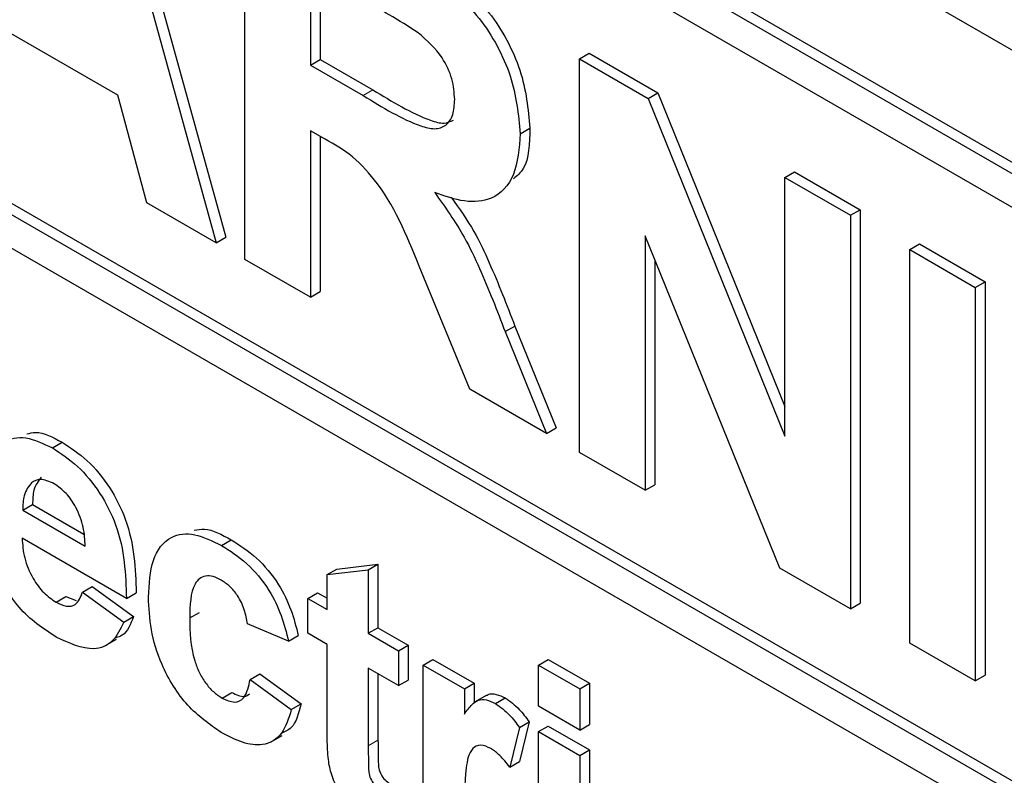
# Paper-space layout 'Blatt2' of a CAD drawing. Header units: millimetres. Extents: x 5 to 418, y 2 to 292.
# Tile 17 of 59: x 112.49 to 114.87, y 186.73 to 188.56. Entities that reach past the tile are written whole.
import ezdxf

# ---------------------------------------------------------------- set-up
doc = ezdxf.new("R2010")
doc.units = ezdxf.units.MM

psp = doc.layouts.new('Blatt2')

# ---------------------------------------------------------------- linework, layer by layer
at = {"color": 7, "linetype": 'Continuous', "lineweight": 25}
for p, q in [((105.772, 193.7544), (117.675, 186.883)), ((117.616, 186.6448), (105.8309, 193.4482)), ((117.5925, 186.6312), (105.8074, 193.4346)), ((117.5925, 186.5496), (108.8243, 191.6113)), ((108.8479, 190.2097), (117.7575, 185.0664)), ((108.8243, 190.1961), (117.7575, 185.0391)), ((117.7575, 184.9575), (108.8243, 190.1145)), ((112.6777, 189.1691), (112.991, 188.0355)), ((112.6541, 189.1554), (112.9674, 188.0219)), ((113.0368, 187.9819), (113.0368, 188.9345)), ((113.1955, 188.6842), (113.1955, 188.4521)), ((113.219, 188.6706), (113.219, 188.4657)), ((112.7296, 188.3791), (112.413, 188.5618)), ((113.8466, 188.4671), (113.8701, 188.4807)), ((113.8701, 188.4807), (114.0359, 188.385)), ((113.1955, 188.4521), (113.219, 188.4657)), ((113.1955, 188.4521), (113.3232, 188.3784)), ((113.219, 188.4657), (113.3468, 188.392)), ((113.8466, 187.5144), (113.8466, 188.4671)), ((113.8466, 188.4671), (114.0123, 188.3714)), ((112.7992, 188.1191), (112.7296, 188.3791)), ((114.0123, 188.3714), (114.0359, 188.385)), ((114.0359, 188.385), (114.3436, 187.6259)), ((114.0123, 188.3714), (114.3436, 187.5542)), ((113.231, 188.2728), (113.1955, 188.2933)), ((113.1955, 188.2933), (113.1955, 187.8903)), ((113.219, 188.2797), (113.219, 187.9039)), ((113.7031, 188.2859), (113.7267, 188.2995)), ((114.3436, 188.1801), (114.3672, 188.1937)), ((114.3672, 188.1937), (114.5259, 188.1021)), ((114.3436, 187.5542), (114.3436, 188.1801)), ((114.3436, 188.1801), (114.5023, 188.0885)), ((112.9674, 188.0219), (112.7992, 188.1191)), ((114.5023, 188.0885), (114.5259, 188.1021)), ((114.5023, 188.0885), (114.5023, 187.1359)), ((114.5259, 188.1021), (114.5259, 187.1495)), ((114.3316, 187.2344), (114.0052, 188.0392)), ((114.0052, 188.0392), (114.0052, 187.4229)), ((112.9674, 188.0219), (112.991, 188.0355)), ((114.6457, 188.0057), (114.6693, 188.0193)), ((114.6693, 188.0193), (114.8279, 187.9278)), ((114.6457, 188.0057), (114.8044, 187.9141)), ((114.6457, 187.0531), (114.6457, 188.0057)), ((113.1955, 187.8903), (113.0368, 187.9819)), ((114.0288, 187.9811), (114.0288, 187.4365)), ((113.5812, 187.6676), (113.4638, 187.9516)), ((114.8044, 187.9141), (114.8279, 187.9278)), ((114.8279, 187.9278), (114.8279, 186.9751)), ((113.1955, 187.8903), (113.219, 187.9039)), ((114.8044, 187.9141), (114.8044, 186.9615)), ((113.6666, 187.8069), (113.6902, 187.8205)), ((113.6666, 187.8069), (113.7666, 187.5606)), ((113.6902, 187.8205), (113.7902, 187.5742)), ((113.7666, 187.5606), (113.5812, 187.6676)), ((113.7666, 187.5606), (113.7902, 187.5742)), ((112.5709, 187.5257), (112.5945, 187.5393)), ((114.0052, 187.4229), (113.8466, 187.5144)), ((114.0052, 187.4229), (114.0288, 187.4365)), ((112.4994, 187.3751), (112.523, 187.3887)), ((112.4994, 187.3751), (112.6506, 187.2878)), ((112.523, 187.3887), (112.6473, 187.3169)), ((112.7503, 187.1612), (112.4977, 187.307)), ((112.9802, 187.2895), (113.0037, 187.3031)), ((113.2356, 187.2188), (113.2592, 187.2324)), ((113.2356, 187.2188), (113.3353, 187.2303)), ((113.2592, 187.2324), (113.3589, 187.2439)), ((113.3353, 187.2303), (113.3589, 187.2439)), ((113.3353, 187.2303), (113.3353, 187.0768)), ((113.3589, 187.2439), (113.3589, 187.0904)), ((114.5023, 187.1359), (114.3316, 187.2344)), ((113.2356, 187.1343), (113.2356, 187.2188)), ((112.6439, 187.1765), (112.6675, 187.1901)), ((112.6675, 187.1901), (112.7672, 187.1172)), ((112.5799, 187.152), (112.6035, 187.1656)), ((112.6035, 187.1656), (112.6284, 187.1562)), ((112.6439, 187.1765), (112.7436, 187.1036)), ((112.7503, 187.1612), (112.7739, 187.1748)), ((113.1891, 187.1612), (113.2126, 187.1748)), ((113.1891, 187.0768), (113.1891, 187.1612)), ((113.1891, 187.1612), (113.2356, 187.1343)), ((113.2126, 187.1748), (113.2356, 187.1616)), ((114.5023, 187.1359), (114.5259, 187.1495)), ((112.7436, 187.1036), (112.7672, 187.1172)), ((112.9032, 187.1139), (112.9268, 187.1275)), ((113.1425, 187.0576), (113.0428, 187.0998)), ((113.3353, 187.0768), (113.3589, 187.0904)), ((113.3589, 187.0904), (113.432, 187.0482)), ((112.6999, 187.0473), (112.7264, 187.0626)), ((113.1425, 187.0576), (113.1661, 187.0712)), ((113.2356, 187.0499), (113.1891, 187.0768)), ((113.3353, 187.0768), (113.4085, 187.0346)), ((113.2356, 186.8561), (113.2356, 187.0499)), ((113.4085, 187.0346), (113.432, 187.0482)), ((113.432, 187.0482), (113.432, 186.9637)), ((114.8044, 186.9615), (114.6457, 187.0531)), ((113.4085, 187.0346), (113.4085, 186.9501)), ((113.4085, 186.9501), (113.3353, 186.9923)), ((113.3353, 186.9923), (113.3353, 186.8042)), ((113.4683, 187), (113.4919, 187.0136)), ((113.4683, 186.5624), (113.4683, 187)), ((113.4683, 187), (113.568, 186.9424)), ((113.4919, 187.0136), (113.5916, 186.9561)), ((113.7475, 187), (113.7711, 187.0136)), ((113.7475, 187), (113.8472, 186.9425)), ((113.7475, 186.9002), (113.7475, 187)), ((113.7711, 187.0136), (113.8708, 186.9561)), ((113.0495, 186.9654), (113.073, 186.979)), ((113.073, 186.979), (113.1727, 186.9061)), ((113.3589, 186.9787), (113.3589, 186.8178)), ((114.8044, 186.9615), (114.8279, 186.9751)), ((113.0495, 186.9654), (113.1492, 186.8925)), ((113.4085, 186.9501), (113.432, 186.9637)), ((113.568, 186.9424), (113.5916, 186.9561)), ((113.5916, 186.9561), (113.5916, 186.9078)), ((113.8472, 186.9425), (113.8708, 186.9561)), ((113.8708, 186.9561), (113.8708, 186.8563)), ((112.9815, 186.9202), (113.0051, 186.9338)), ((113.568, 186.9424), (113.568, 186.8814)), ((113.6207, 186.9262), (113.5942, 186.9109)), ((113.6433, 186.9066), (113.6669, 186.9203)), ((113.8472, 186.9425), (113.8472, 186.8427)), ((113.1492, 186.8925), (113.1727, 186.9061)), ((113.8472, 186.8427), (113.7475, 186.9002)), ((113.701, 186.8491), (113.6777, 186.7531)), ((113.701, 186.8491), (113.7245, 186.8627)), ((113.7245, 186.8627), (113.7013, 186.7667)), ((113.7475, 186.8388), (113.7711, 186.8524)), ((113.7711, 186.8524), (113.8708, 186.7949)), ((113.8472, 186.8427), (113.8708, 186.8563)), ((113.1008, 186.8142), (113.1273, 186.8295)), ((113.7475, 186.8388), (113.8472, 186.7813)), ((113.7475, 186.4012), (113.7475, 186.8388)), ((113.8472, 186.7813), (113.8708, 186.7949)), ((113.8472, 186.7813), (113.8472, 186.3437)), ((113.8708, 186.7949), (113.8708, 186.3573)), ((113.6777, 186.7531), (113.7013, 186.7667))]:
    psp.add_line(p, q, dxfattribs=at)
at = {"color": 7, "linetype": 'Continuous', "lineweight": 18}
for p, q in [((113.3232, 188.3784), (113.3468, 188.392)), ((113.3353, 186.8042), (113.3589, 186.8178))]:
    psp.add_line(p, q, dxfattribs=at)
at = {"color": 7, "linetype": 'Continuous', "lineweight": 25}
for points, knots in [([(113.383, 188.7347), (113.4205, 188.7123), (113.4952, 188.6679), (113.5907, 188.5899), (113.6489, 188.4994), (113.6919, 188.4018), (113.6986, 188.3322), (113.7031, 188.2859)], [0, 0, 0, 0, 0.251138, 0.500538, 0.625743, 0.751054, 1, 1, 1, 1]), ([(113.4066, 188.7483), (113.4441, 188.7259), (113.5187, 188.6815), (113.6143, 188.6035), (113.6725, 188.513), (113.7155, 188.4154), (113.7222, 188.3458), (113.7267, 188.2995)], [0, 0, 0, 0, 0.251138, 0.500538, 0.625743, 0.751054, 1, 1, 1, 1]), ([(113.4564, 188.5305), (113.4329, 188.5452), (113.3909, 188.5715), (113.3488, 188.5957), (113.3303, 188.6063)], [0, 0, 0, 0, 0.559921, 1, 1, 1, 1]), ([(113.5445, 188.3691), (113.5434, 188.3853), (113.5412, 188.4176), (113.511, 188.482), (113.4771, 188.5121), (113.4564, 188.5305)], [0, 0, 0, 0, 0.281084, 0.561281, 1, 1, 1, 1]), ([(113.3232, 188.3784), (113.3699, 188.3496), (113.4283, 188.3136), (113.4964, 188.2952), (113.5246, 188.3041), (113.5423, 188.33), (113.5437, 188.3561), (113.5445, 188.3691)], [0, 0, 0, 0, 0.500908, 0.625718, 0.750365, 0.875021, 1, 1, 1, 1]), ([(113.3468, 188.392), (113.3932, 188.3638), (113.4511, 188.3285), (113.5185, 188.3083), (113.5344, 188.3157), (113.5415, 188.319)], [0, 0, 0, 0, 0.687726, 0.859085, 1, 1, 1, 1]), ([(113.7031, 188.2859), (113.7004, 188.2507), (113.695, 188.1804), (113.6413, 188.1245), (113.5697, 188.118), (113.5207, 188.1349), (113.4962, 188.1434)], [0, 0, 0, 0, 0.2799434, 0.5589736, 0.7791835, 1, 1, 1, 1]), ([(113.7267, 188.2995), (113.7257, 188.2622), (113.7242, 188.2089), (113.6957, 188.1842), (113.6872, 188.1769)], [0, 0, 0, 0, 0.702184, 1, 1, 1, 1]), ([(113.4638, 187.9516), (113.4341, 188.0266), (113.3928, 188.1307), (113.2978, 188.2351), (113.2534, 188.2602), (113.231, 188.2728)], [0, 0, 0, 0, 0.560986, 0.779305, 1, 1, 1, 1]), ([(113.4962, 188.1434), (113.5214, 188.1082), (113.5628, 188.0502), (113.6052, 187.9601), (113.6371, 187.8837), (113.6568, 187.8325), (113.6666, 187.8069)], [0, 0, 0, 0, 0.339561, 0.559573, 0.779778, 1, 1, 1, 1]), ([(113.5362, 188.1322), (113.5554, 188.1051), (113.5909, 188.055), (113.6287, 187.9737), (113.6606, 187.8973), (113.6803, 187.8461), (113.6902, 187.8205)], [0, 0, 0, 0, 0.283889, 0.522448, 0.761214, 1, 1, 1, 1]), ([(112.5094, 187.5593), (112.5163, 187.5612), (112.5408, 187.5679), (112.572, 187.5513), (112.5945, 187.5393)], [0, 0, 0, 0, 0.280478, 1, 1, 1, 1]), ([(112.398, 187.3959), (112.3997, 187.427), (112.4031, 187.4892), (112.4448, 187.5437), (112.5053, 187.5567), (112.549, 187.536), (112.5709, 187.5257)], [0, 0, 0, 0, 0.280671, 0.559803, 0.779762, 1, 1, 1, 1]), ([(112.5945, 187.5393), (112.615, 187.5259), (112.6561, 187.4989), (112.7116, 187.432), (112.7688, 187.3166), (112.7718, 187.2332), (112.7739, 187.1748)], [0, 0, 0, 0, 0.187375, 0.374305, 0.561262, 1, 1, 1, 1]), ([(112.5709, 187.5257), (112.5915, 187.5122), (112.6325, 187.4853), (112.688, 187.4184), (112.7453, 187.303), (112.7482, 187.2196), (112.7503, 187.1612)], [0, 0, 0, 0, 0.187375, 0.374305, 0.561262, 1, 1, 1, 1]), ([(112.5754, 187.4387), (112.5635, 187.444), (112.5424, 187.4534), (112.5273, 187.4451), (112.5206, 187.4414)], [0, 0, 0, 0, 0.558878, 1, 1, 1, 1]), ([(112.5442, 187.455), (112.537, 187.4457), (112.524, 187.4289), (112.5233, 187.401), (112.523, 187.3887)], [0, 0, 0, 0, 0.558284, 1, 1, 1, 1]), ([(112.5206, 187.4414), (112.5134, 187.4321), (112.5004, 187.4153), (112.4997, 187.3874), (112.4994, 187.3751)], [0, 0, 0, 0, 0.558284, 1, 1, 1, 1]), ([(112.6506, 187.2878), (112.6497, 187.3028), (112.648, 187.3327), (112.6312, 187.3789), (112.605, 187.4178), (112.5852, 187.4317), (112.5754, 187.4387)], [0, 0, 0, 0, 0.280983, 0.560279, 0.780219, 1, 1, 1, 1]), ([(112.9142, 187.3261), (112.9223, 187.3278), (112.9486, 187.3333), (112.9812, 187.3155), (113.0037, 187.3031)], [0, 0, 0, 0, 0.305493, 1, 1, 1, 1]), ([(112.4977, 187.307), (112.4988, 187.2913), (112.501, 187.26), (112.5208, 187.2119), (112.5492, 187.1731), (112.5697, 187.1591), (112.5799, 187.152)], [0, 0, 0, 0, 0.280701, 0.559805, 0.779805, 1, 1, 1, 1]), ([(112.8035, 187.1646), (112.8052, 187.196), (112.8086, 187.2586), (112.8509, 187.3141), (112.9141, 187.322), (112.9581, 187.3003), (112.9802, 187.2895)], [0, 0, 0, 0, 0.280707, 0.559643, 0.779504, 1, 1, 1, 1]), ([(113.0037, 187.3031), (113.0244, 187.2899), (113.0655, 187.2637), (113.1178, 187.2013), (113.1505, 187.1332), (113.1609, 187.0919), (113.1661, 187.0712)], [0, 0, 0, 0, 0.280457, 0.559337, 0.779383, 1, 1, 1, 1]), ([(112.9802, 187.2895), (113.0008, 187.2763), (113.0419, 187.2501), (113.0942, 187.1877), (113.1269, 187.1196), (113.1373, 187.0783), (113.1425, 187.0576)], [0, 0, 0, 0, 0.280457, 0.559337, 0.779383, 1, 1, 1, 1]), ([(112.5801, 187.0675), (112.5484, 187.0884), (112.4918, 187.1257), (112.4524, 187.1947), (112.4351, 187.2251)], [0, 0, 0, 0, 0.560391, 1, 1, 1, 1]), ([(112.9793, 187.2055), (112.9727, 187.2088), (112.9595, 187.2155), (112.9411, 187.2166), (112.9261, 187.21), (112.9048, 187.1833), (112.9039, 187.1447), (112.9032, 187.1139)], [0, 0, 0, 0, 0.125319, 0.250544, 0.375796, 0.501063, 1, 1, 1, 1]), ([(113.0428, 187.0998), (113.0409, 187.1111), (113.0372, 187.1336), (113.0216, 187.1666), (113.0006, 187.1917), (112.9864, 187.2009), (112.9793, 187.2055)], [0, 0, 0, 0, 0.280561, 0.559648, 0.7796, 1, 1, 1, 1]), ([(112.5799, 187.152), (112.5884, 187.1479), (112.6053, 187.1398), (112.6316, 187.145), (112.6393, 187.1646), (112.6439, 187.1765)], [0, 0, 0, 0, 0.2806824, 0.560525, 1, 1, 1, 1]), ([(112.9794, 186.837), (112.9514, 186.8563), (112.8955, 186.895), (112.8347, 186.9937), (112.8069, 187.0869), (112.8046, 187.1387), (112.8035, 187.1646)], [0, 0, 0, 0, 0.279707, 0.558485, 0.778934, 1, 1, 1, 1]), ([(112.7672, 187.1172), (112.7601, 187.0989), (112.7508, 187.0747), (112.7299, 187.0676), (112.7247, 187.0659)], [0, 0, 0, 0, 0.753376, 1, 1, 1, 1]), ([(112.9032, 187.1139), (112.9038, 187.0802), (112.9046, 187.038), (112.9253, 186.9827), (112.9408, 186.9565), (112.9602, 186.9342), (112.9744, 186.9249), (112.9815, 186.9202)], [0, 0, 0, 0, 0.499313, 0.62455, 0.749763, 0.874784, 1, 1, 1, 1]), ([(112.7436, 187.1036), (112.7357, 187.0869), (112.7198, 187.0537), (112.6639, 187.0293), (112.6119, 187.053), (112.5801, 187.0675)], [0, 0, 0, 0, 0.281013, 0.561314, 1, 1, 1, 1]), ([(112.9815, 186.9202), (112.992, 186.9154), (113.0128, 186.9059), (113.0407, 186.9216), (113.0461, 186.9488), (113.0495, 186.9654)], [0, 0, 0, 0, 0.2801601, 0.558978, 1, 1, 1, 1]), ([(113.0051, 186.9338), (113.0159, 186.9284), (113.033, 186.9198), (113.0443, 186.9277), (113.0485, 186.9306)], [0, 0, 0, 0, 0.628112, 1, 1, 1, 1]), ([(113.6211, 186.9255), (113.6224, 186.9266), (113.6286, 186.9313), (113.6447, 186.9307), (113.6595, 186.9237), (113.6669, 186.9203)], [0, 0, 0, 0, 0.1194144, 0.5595521, 1, 1, 1, 1]), ([(113.6669, 186.9203), (113.6786, 186.9119), (113.6996, 186.897), (113.7169, 186.8732), (113.7245, 186.8627)], [0, 0, 0, 0, 0.559042, 1, 1, 1, 1]), ([(113.1727, 186.9061), (113.1672, 186.8838), (113.1588, 186.8497), (113.1334, 186.8382), (113.1246, 186.8342)], [0, 0, 0, 0, 0.655166, 1, 1, 1, 1]), ([(113.568, 186.8814), (113.5739, 186.8895), (113.5835, 186.9027), (113.6006, 186.9165), (113.6209, 186.9174), (113.6358, 186.9103), (113.6433, 186.9066)], [0, 0, 0, 0, 0.340514, 0.560535, 0.78019, 1, 1, 1, 1]), ([(113.6433, 186.9066), (113.655, 186.8983), (113.676, 186.8834), (113.6933, 186.8596), (113.701, 186.8491)], [0, 0, 0, 0, 0.559042, 1, 1, 1, 1]), ([(113.1492, 186.8925), (113.1429, 186.8715), (113.1303, 186.8296), (113.0854, 186.8026), (113.0316, 186.8098), (112.9968, 186.8279), (112.9794, 186.837)], [0, 0, 0, 0, 0.280244, 0.559157, 0.779326, 1, 1, 1, 1]), ([(113.2388, 186.7713), (113.2376, 186.7874), (113.2355, 186.8163), (113.2356, 186.8439), (113.2356, 186.8561)], [0, 0, 0, 0, 0.559821, 1, 1, 1, 1]), ([(113.3353, 186.8042), (113.3355, 186.7864), (113.3357, 186.7641), (113.3364, 186.7366), (113.3422, 186.7211), (113.3522, 186.7074), (113.3599, 186.7022), (113.3638, 186.6995)], [0, 0, 0, 0, 0.5010407, 0.6262478, 0.7510825, 0.8753766, 1, 1, 1, 1]), ([(113.3589, 186.8178), (113.3591, 186.8), (113.3593, 186.7777), (113.36, 186.7502), (113.3658, 186.7347), (113.3757, 186.7211), (113.3835, 186.7158), (113.3874, 186.7131)], [0, 0, 0, 0, 0.5010407, 0.6262478, 0.7510825, 0.8753766, 1, 1, 1, 1]), ([(113.6324, 186.7978), (113.6237, 186.8018), (113.6064, 186.8098), (113.5801, 186.7961), (113.5675, 186.7333), (113.5678, 186.6742), (113.568, 186.6347)], [0, 0, 0, 0, 0.124672, 0.248774, 0.498061, 1, 1, 1, 1]), ([(113.6777, 186.7531), (113.6698, 186.7631), (113.6558, 186.7812), (113.6396, 186.7927), (113.6324, 186.7978)], [0, 0, 0, 0, 0.560294, 1, 1, 1, 1]), ([(113.3349, 186.6318), (113.3225, 186.64), (113.2976, 186.6564), (113.2648, 186.6923), (113.2447, 186.7345), (113.2408, 186.759), (113.2388, 186.7713)], [0, 0, 0, 0, 0.280585, 0.56042, 0.779437, 1, 1, 1, 1])]:
    psp.add_open_spline(points, degree=3, knots=knots, dxfattribs=at)

doc.saveas('drawing.dxf')
